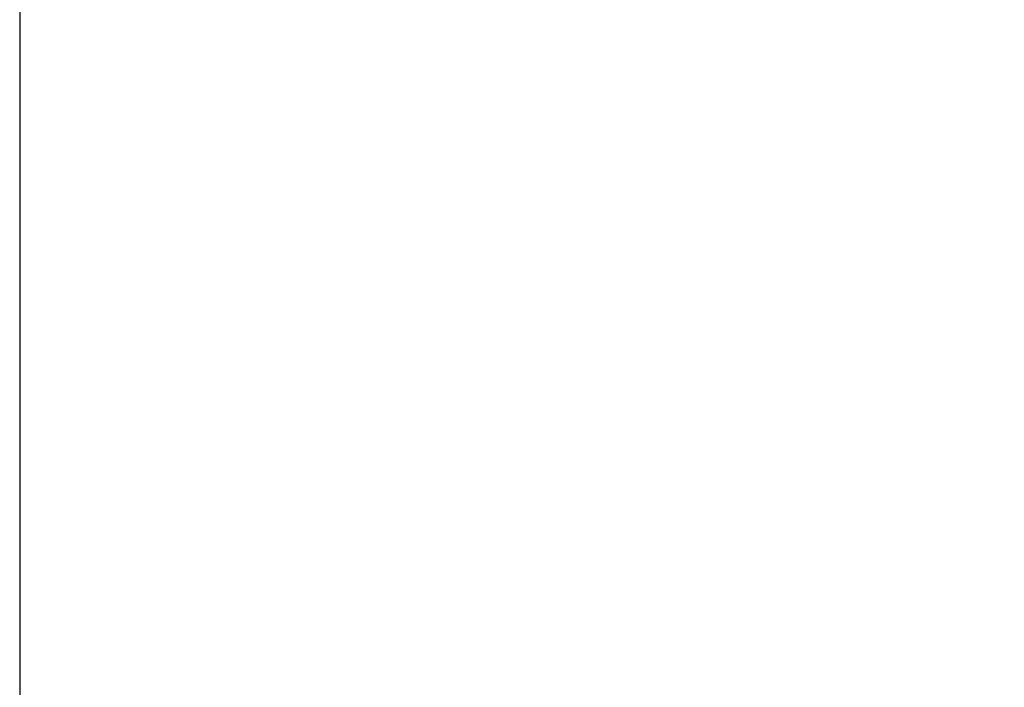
# Model space of a CAD drawing. Header units: inches. Extents: x 1 to 359, y -2 to 239.
# Tile 7 of 57: x 108.4 to 110.6, y 128.57 to 130.07. Entities that reach past the tile are written whole.
import ezdxf
from ezdxf.enums import TextEntityAlignment as Align
from ezdxf.lldxf.tags import DXFTag

# ---------------------------------------------------------------- set-up
doc = ezdxf.new("R2010")
doc.units = ezdxf.units.IN
doc.header["$MEASUREMENT"] = 0
doc.layers.add('Default', color=7, linetype='Continuous')
doc.layers.add('DV1_Default', color=7, linetype='Continuous')
doc.styles.add('SEACAD_Times_New_Roman', font='times.ttf')
tags = doc.linetypes.add('HIDDEN2', pattern=[0.1875, 0.125, -0.0625]).pattern_tags.tags
tags[6:7] = [DXFTag(74, 4), DXFTag(75, 0), DXFTag(340, '0'), DXFTag(46, 0.0), DXFTag(50, 0.0), DXFTag(44, 0.0), DXFTag(45, 0.0)]
tags[4:5] = [DXFTag(74, 4), DXFTag(75, 0), DXFTag(340, '0'), DXFTag(46, 0.0), DXFTag(50, 0.0), DXFTag(44, 0.0), DXFTag(45, 0.0)]
doc.dimstyles.new('HAMMOND_(STH_-_300x200)', dxfattribs={"dimtxt": 1.5, "dimasz": 1.875, "dimexe": 0.75, "dimexo": 0.75, "dimgap": 0.375, "dimtad": 0, "dimtih": 1, "dimtoh": 1, "dimzin": 0, "dimdsep": 46, "dimtxsty": 'SEACAD_Times_New_Roman', "dimblk1": '_SE_FILLED', "dimblk2": '_SE_FILLED', "dimsah": 1, "dimcen": 0.75, "dimadec": 0, "dimazin": 0, "dimtfac": 0.8, "dimtofl": 0, "dimtmove": 0, "dimatfit": 3, "dimfxl": 0, "dimtolj": 1, "dimtzin": 0, "dimarcsym": 0})

# ---------------------------------------------------------------- blocks, each defined once
blk = doc.blocks.new('DMBLK1119')
at = {"layer": 'Default', "linetype": 'Continuous'}
for points in [[(122.6945, 144.7985), (122.382, 146.6735), (122.0695, 144.7985)], [(122.6945, 128.5785), (122.0695, 128.5785), (122.382, 126.7035)]]:
    blk.add_hatch(color=7, dxfattribs=at).paths.add_polyline_path(points)
at = {"layer": 'Default', "color": 7, "linetype": 'Continuous'}
for p, q in [((114.9147, 146.6735), (123.132, 146.6735)), ((122.382, 146.6735), (122.382, 137.9635)), ((122.382, 135.9385), (122.382, 126.7035)), ((110.1077, 126.7035), (123.132, 126.7035))]:
    blk.add_line(p, q, dxfattribs=at)
at = {"layer": 'Default', "color": 7, "linetype": 'Continuous', "style": 'SEACAD_Times_New_Roman'}
blk.add_text('19.97', height=1.5, dxfattribs=at).set_placement((119.8228, 137.4385), align=Align.TOP_LEFT)
blk = doc.blocks.new('_SE_FILLED')
at = {"color": 0}
blk.add_line((0, 0), (-1, 0), dxfattribs=at)
blk.add_solid([(0, 0), (-1, -0.1665), (-1, 0.1665), (0, 0)], dxfattribs=at)

msp = doc.modelspace()

# ---------------------------------------------------------------- linework, layer by layer
at = {"layer": 'DV1_Default', "color": 7, "linetype": 'HIDDEN2'}
msp.add_line((108.4003, 132.7035), (108.4003, 126.7036), dxfattribs=at)

# ---------------------------------------------------------------- dimensions: what is measured, and where the dimension line sits
at = {"layer": 'Default', "color": 7, "linetype": 'Continuous'}
dim = msp.add_linear_dim(base=(122.382, 126.7035), p1=(114.1647, 146.6735), p2=(109.3577, 126.7035), angle=90, text='\\A1;<>', dimstyle='HAMMOND_(STH_-_300x200)', dxfattribs=at)
dim.commit()
dim.dimension.update_dxf_attribs({"geometry": 'DMBLK1119', "text_midpoint": (122.382, 136.6885), "dimtype": 160})

doc.saveas('drawing.dxf')
